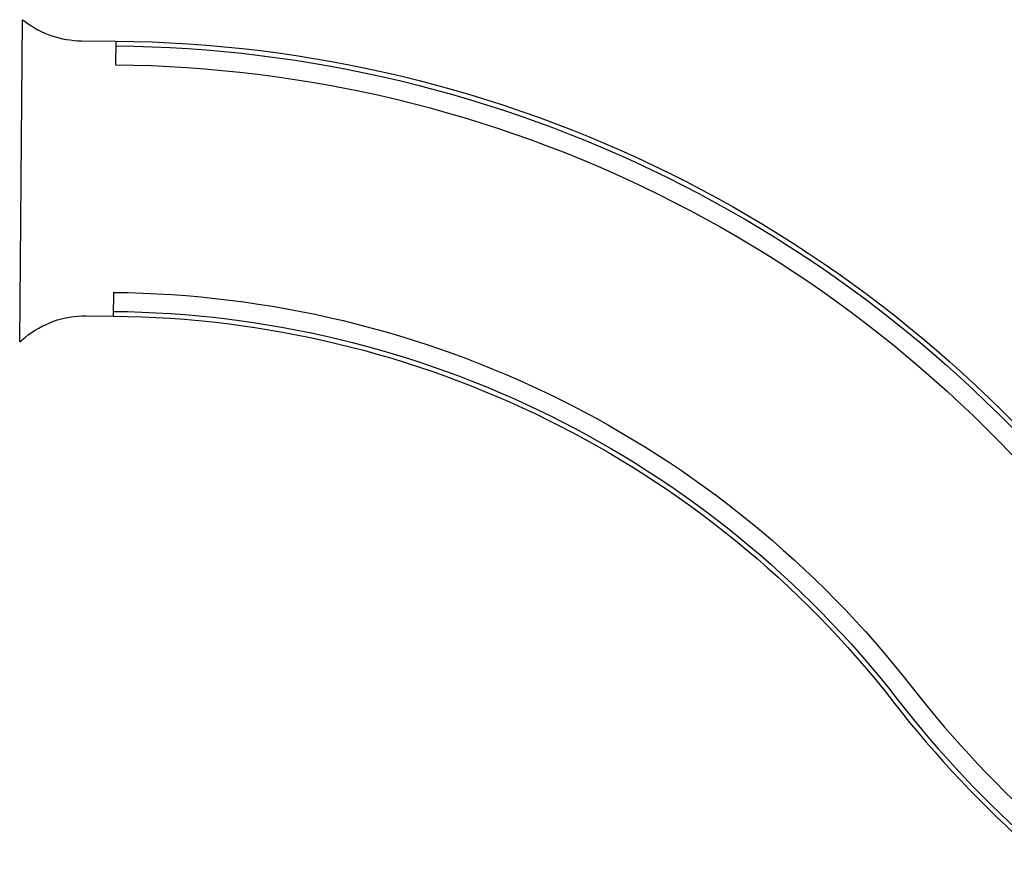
# Model space of a CAD drawing. Header units: feet. Extents: x 158973 to 165016, y 286824 to 289770.
# Tile 3 of 10: x 161233 to 161337, y 288906 to 288995. Entities that reach past the tile are written whole.
import ezdxf

# ---------------------------------------------------------------- set-up
doc = ezdxf.new("R2010")
doc.units = ezdxf.units.FT
doc.header["$MEASUREMENT"] = 0
doc.layers.add('PV_P_Curb', color=6, linetype='Continuous')
doc.layers.add('PV_P_EOP', color=7, linetype='Continuous')

msp = doc.modelspace()

# ---------------------------------------------------------------- linework, layer by layer
at = {"layer": 'PV_P_Curb', "flags": 128}
for points in [[(161243.535, 288992.622), (161243.513, 288990.122)], [(161243.295, 288966.123), (161243.273, 288963.623)]]:
    msp.add_lwpolyline(points, dxfattribs=at)
for points in [[(161243.531, 288992.122, -0.2289955), (161348.07, 288940.42, 0.0951977), (161372.476, 288919.028), (161373.609, 288918.364, 0.3347503), (161407.096, 288922.272, 0.3347503)], [(161243.535, 288992.622, -0.2289955), (161348.465, 288940.727, 0.0951977), (161372.729, 288919.459), (161373.862, 288918.796)], [(161243.277, 288964.123, -0.2289955), (161325.973, 288923.225, 0.0951977), (161358.324, 288894.868), (161369.067, 288888.575)], [(161243.273, 288963.623, -0.2289955), (161325.578, 288922.918, 0.0951977), (161358.071, 288894.436), (161368.814, 288888.144)]]:
    msp.add_lwpolyline(points, format="xyb", dxfattribs=at)
at = {"layer": 'PV_P_EOP', "flags": 128}
msp.add_lwpolyline([(161233.41, 288960.908), (161233.718, 288994.878)], dxfattribs=at)
for points in [[(161233.718, 288994.878), (161233.987, 288994.675, 0.1608266), (161239.924, 288992.655), (161243.535, 288992.622)], [(161243.513, 288990.122, -0.2289955), (161346.492, 288939.192, 0.0951977), (161371.465, 288917.302), (161372.598, 288916.638, 0.5028342), (161416.922, 288935.48)], [(161243.295, 288966.123, -0.2289955), (161327.551, 288924.453, 0.0951977), (161359.335, 288896.593), (161370.078, 288890.301, -0.3126664), (161389.276, 288848.97)], [(161233.41, 288960.908, -0.00255), (161233.971, 288961.374, -0.1760584), (161240.412, 288963.649), (161243.273, 288963.623)]]:
    msp.add_lwpolyline(points, format="xyb", dxfattribs=at)

doc.saveas('drawing.dxf')
